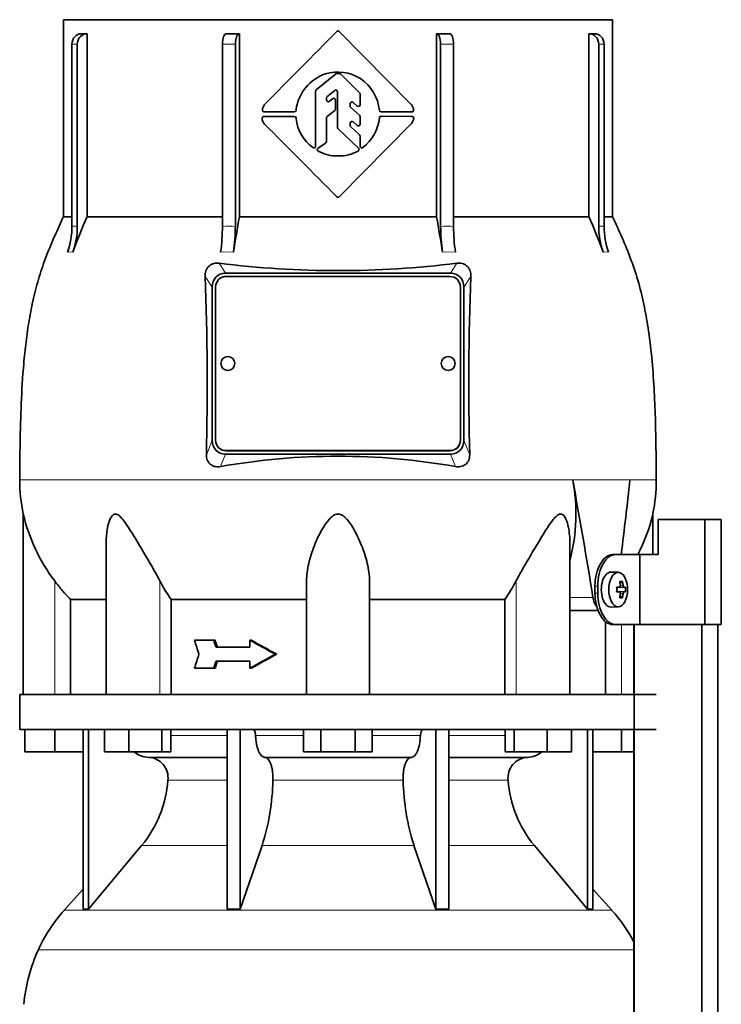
# Model space of a CAD drawing. Header units: millimetres. Extents: x 160 to 768, y -1620 to 1578.
# Tile 17 of 19: x 165 to 366, y 956 to 1238. Entities that reach past the tile are written whole.
import ezdxf

# ---------------------------------------------------------------- set-up
doc = ezdxf.new("R2010")
doc.units = ezdxf.units.MM
for name, color, linetype in [('LOW_134-7', 7, 'Continuous'), ('M5X8_UNI7687', 7, 'Continuous'), ('VSI134_DIFFUSORE', 7, 'Continuous'), ('VSI134_TERMINALE', 7, 'Continuous'), ('VSI134_TESTATA', 7, 'Continuous')]:
    doc.layers.add(name, color=color, linetype=linetype)

# ---------------------------------------------------------------- blocks, each defined once
blk = doc.blocks.new('SE')
at = {"layer": 'LOW_134-7', "color": 7, "linetype": 'Continuous', "lineweight": 35}
for p, q in [((340.85, 1064.68), (340.85, 1044.68)), ((340.92, 1064.68), (340.92, 33.18)), ((360.31, 33.18), (360.31, 1064.68)), ((364.86, 33.18), (364.86, 1064.68)), ((340.85, 1034.68), (340.85, 899.68))]:
    blk.add_line(p, q, dxfattribs=at)
at = {"layer": 'M5X8_UNI7687', "color": 7, "linetype": 'Continuous', "lineweight": 35}
for p, q in [((336.43, 1079.61), (334.34, 1079.68)), ((337.6, 1077.02), (336.93, 1076.48)), ((335.95, 1075.31), (336.75, 1075.39)), ((336.75, 1073.97), (335.95, 1074.06)), ((338.49, 1075.38), (336.27, 1075.22)), ((338.49, 1073.99), (336.27, 1074.15)), ((337.6, 1072.35), (336.93, 1072.89)), ((334.34, 1069.68), (336.43, 1069.75))]:
    blk.add_line(p, q, dxfattribs=at)
at = {"layer": 'M5X8_UNI7687', "color": 4, "linetype": 'Continuous', "lineweight": 9}
for p, q in [((336.99, 1075.81), (337.78, 1075.89)), ((335.95, 1075.31), (336.73, 1075.39)), ((336.73, 1073.97), (335.95, 1074.06)), ((338.05, 1075.39), (336.27, 1075.22)), ((336.27, 1074.15), (338.05, 1073.97)), ((337.78, 1073.48), (336.99, 1073.55))]:
    blk.add_line(p, q, dxfattribs=at)
at = {"layer": 'M5X8_UNI7687', "color": 7, "linetype": 'Continuous', "lineweight": 35}
blk.add_arc((329.25, 1074.68), 9.27, 355.7167, 4.2833, dxfattribs=at)
for centre, major_axis, ratio, start_param, end_param in [((334.29, 1074.68), (0, 5), 0.544639, 0, 3.159643), ((330.94, 1071.62), (7.92, 4.79), 0.318449, 0.410036, 0.559729), ((329.18, 1074.68), (0, 10), 0.788011, 4.833518, 4.948078), ((329.01, 1074.68), (0, 10), 0.882948, 4.833518, 4.948078), ((329.1, 1074.53), (9.97, 0.73), 0.047468, 0.695348, 0.809907), ((332.61, 1074.68), (0, -9.26), 0.361923, 1.49595, 1.645642), ((336.27, 1075.72), (-0.975, -0.099), 0.510424, 1.182652, 1.511361), ((336.27, 1073.65), (-0.975, 0.099), 0.510424, 4.771824, 5.100533), ((329.1, 1074.84), (9.97, -0.73), 0.047468, -0.809907, -0.695348), ((329.18, 1074.68), (0, -10), 0.788011, 1.335108, 1.449667), ((329.01, 1074.68), (0, -10), 0.882948, 1.335108, 1.449667), ((329.1, 1074.53), (9.97, 0.73), 0.047468, 0.33853, 0.453089), ((329.1, 1074.84), (9.97, -0.73), 0.047468, -0.453089, -0.33853), ((330.94, 1077.75), (7.92, -4.79), 0.318449, -0.559729, -0.410036)]:
    blk.add_ellipse(centre, major_axis=major_axis, ratio=ratio, start_param=start_param, end_param=end_param, dxfattribs=at)
blk.add_ellipse((336.38, 1074.68), major_axis=(0, -4.93), ratio=0.544639, dxfattribs=at)
for points in [[(336.73, 1075.39), (336.74, 1075.39), (336.77, 1075.4), (336.8, 1075.4), (336.82, 1075.42), (336.85, 1075.43), (336.88, 1075.45), (336.9, 1075.48), (336.92, 1075.51), (336.94, 1075.54), (336.96, 1075.58), (336.98, 1075.62), (336.99, 1075.66), (337, 1075.7), (337, 1075.75), (337.01, 1075.79), (337.01, 1075.84), (337.01, 1075.87), (337, 1075.89)], [(337.78, 1075.89), (337.78, 1075.87), (337.78, 1075.84), (337.79, 1075.79), (337.8, 1075.75), (337.81, 1075.7), (337.83, 1075.66), (337.84, 1075.62), (337.86, 1075.58), (337.88, 1075.54), (337.9, 1075.51), (337.92, 1075.48), (337.94, 1075.45), (337.96, 1075.43), (337.98, 1075.42), (338, 1075.4), (338.03, 1075.4), (338.04, 1075.39), (338.05, 1075.39)], [(337, 1073.48), (337.01, 1073.49), (337.01, 1073.53), (337.01, 1073.57), (337, 1073.62), (337, 1073.66), (336.99, 1073.71), (336.98, 1073.75), (336.96, 1073.79), (336.94, 1073.83), (336.92, 1073.86), (336.9, 1073.89), (336.88, 1073.91), (336.85, 1073.93), (336.82, 1073.95), (336.8, 1073.96), (336.77, 1073.97), (336.74, 1073.97), (336.73, 1073.97)], [(338.05, 1073.97), (338.04, 1073.97), (338.03, 1073.97), (338, 1073.96), (337.98, 1073.95), (337.96, 1073.93), (337.94, 1073.91), (337.92, 1073.89), (337.9, 1073.86), (337.88, 1073.83), (337.86, 1073.79), (337.84, 1073.75), (337.83, 1073.71), (337.81, 1073.66), (337.8, 1073.62), (337.79, 1073.57), (337.78, 1073.53), (337.78, 1073.49), (337.78, 1073.48)]]:
    blk.add_open_spline(points, degree=3, dxfattribs=at)
at = {"layer": 'VSI134_DIFFUSORE', "color": 7, "linetype": 'Continuous', "lineweight": 35}
for p, q in [((347.29, 1044.68), (165.29, 1044.68)), ((165.29, 1044.68), (165.29, 1034.68)), ((165.29, 1034.68), (347.29, 1034.68)), ((166.79, 1028.28), (166.79, 1034.68)), ((166.79, 1028.28), (166.79, 1034.68)), ((175.29, 1028.28), (175.29, 1034.68)), ((183.46, 1034.68), (183.46, 983.23)), ((184.99, 1034.68), (184.99, 983.23)), ((189.53, 1028.28), (189.53, 1034.68)), ((196.47, 1028.28), (196.47, 1034.68)), ((205.95, 1028.28), (205.95, 1034.68)), ((208.49, 1028.28), (208.49, 1034.68)), ((224.59, 1034.68), (224.59, 983.23)), ((228.29, 1034.68), (228.29, 983.23)), ((246.47, 1028.28), (246.47, 1034.68)), ((251.38, 1028.28), (251.38, 1034.68)), ((261.2, 1028.28), (261.2, 1034.68)), ((266.1, 1028.28), (266.1, 1034.68)), ((284.29, 1034.68), (284.29, 983.23)), ((287.99, 1034.68), (287.99, 983.23)), ((304.08, 1028.28), (304.08, 1034.68)), ((306.63, 1028.28), (306.63, 1034.68)), ((316.11, 1028.28), (316.11, 1034.68)), ((323.05, 1028.28), (323.05, 1034.68)), ((327.59, 1034.68), (327.59, 983.23)), ((329.12, 1034.68), (329.12, 983.23)), ((337.29, 1028.28), (337.29, 1034.68)), ((175.29, 1028.28), (166.79, 1028.28)), ((183.46, 1028.28), (175.29, 1028.28)), ((196.47, 1028.28), (189.53, 1028.28)), ((205.95, 1028.28), (196.47, 1028.28)), ((208.49, 1028.28), (205.95, 1028.28)), ((251.38, 1028.28), (246.47, 1028.28)), ((261.2, 1028.28), (251.38, 1028.28)), ((266.1, 1028.28), (261.2, 1028.28)), ((306.63, 1028.28), (304.08, 1028.28)), ((316.11, 1028.28), (306.63, 1028.28)), ((323.05, 1028.28), (316.11, 1028.28)), ((337.29, 1028.28), (329.12, 1028.28)), ((340.85, 1028.28), (337.29, 1028.28)), ((202.12, 1026.68), (224.59, 1026.68)), ((235.38, 1026.68), (277.2, 1026.68)), ((287.99, 1026.68), (310.46, 1026.68)), ((184.99, 983.23), (200.15, 1001.44)), ((228.29, 983.23), (234.57, 1001.44)), ((278.01, 1001.44), (284.29, 983.23)), ((312.43, 1001.44), (327.59, 983.23)), ((183.46, 989), (177.99, 982.93)), ((334.59, 982.93), (329.12, 989)), ((183.46, 983.23), (184.99, 983.23)), ((224.59, 983.23), (228.29, 983.23)), ((284.29, 983.23), (287.99, 983.23)), ((327.59, 983.23), (329.12, 983.23))]:
    blk.add_line(p, q, dxfattribs=at)
at = {"layer": 'VSI134_DIFFUSORE', "color": 4, "linetype": 'Continuous', "lineweight": 9}
for p, q in [((208.49, 1032.91), (224.59, 1032.91)), ((232.72, 1032.91), (246.47, 1032.91)), ((266.1, 1032.91), (279.86, 1032.91)), ((287.99, 1032.91), (304.08, 1032.91)), ((224.59, 1020.14), (207.66, 1020.14)), ((274.9, 1020.14), (237.68, 1020.14)), ((304.92, 1020.14), (287.99, 1020.14)), ((200.15, 1001.44), (224.59, 1001.44)), ((234.57, 1001.44), (278.01, 1001.44)), ((287.99, 1001.44), (312.43, 1001.44)), ((177.99, 982.93), (334.59, 982.93)), ((340.85, 971.67), (170.62, 971.67))]:
    blk.add_line(p, q, dxfattribs=at)
at = {"layer": 'VSI134_DIFFUSORE', "color": 7, "linetype": 'Continuous', "lineweight": 35}
for centre, radius, start, end in [((202.35, 1033.36), 6.68, 229.5852, 268.0094), ((310.23, 1033.36), 6.68, 271.9979, 310.3729), ((201.83, 1020.82), 5.87, 353.3223, 87.2173), ((310.73, 1020.84), 5.85, 92.5772, 186.8833), ((174.36, 1022.66), 33.4, 320.5472, 355.6594), ((172.72, 1021.34), 64.97, 342.1602, 358.9354), ((341.37, 1021.59), 66.48, 181.2569, 197.6475), ((338.33, 1022.71), 33.51, 184.3996, 219.3938), ((210.69, 953.48), 44, 138, 155.5912), ((301.89, 953.48), 44, 27.6842, 42), ((215.24, 951.42), 49, 155.5912, 174.5826)]:
    blk.add_arc(centre, radius, start, end, dxfattribs=at)
for points, knots in [([(231.96, 1034.68), (232, 1034.68), (232.05, 1034.67), (232.14, 1034.63), (232.19, 1034.6), (232.32, 1034.47), (232.4, 1034.34), (232.54, 1034.01), (232.59, 1033.82), (232.68, 1033.39), (232.71, 1033.15), (232.72, 1032.91)], [0, 0, 0, 0, 0.125, 0.125, 0.25, 0.25, 0.5, 0.5, 0.75, 0.75, 1, 1, 1, 1]), ([(279.86, 1032.91), (279.87, 1033.15), (279.9, 1033.38), (279.96, 1033.71), (279.99, 1033.81), (280.05, 1034), (280.08, 1034.09), (280.15, 1034.26), (280.18, 1034.33), (280.26, 1034.45), (280.31, 1034.51), (280.39, 1034.6), (280.44, 1034.63), (280.53, 1034.67), (280.58, 1034.68), (280.62, 1034.68)], [0, 0, 0, 0, 0.25, 0.25, 0.375, 0.375, 0.5, 0.5, 0.625, 0.625, 0.75, 0.75, 0.875, 0.875, 1, 1, 1, 1]), ([(235.38, 1026.68), (235.22, 1026.68), (235.06, 1026.72), (234.82, 1026.84), (234.74, 1026.89), (234.58, 1027), (234.5, 1027.07), (234.27, 1027.29), (234.13, 1027.48), (233.85, 1027.93), (233.72, 1028.18), (233.47, 1028.74), (233.36, 1029.06), (233.16, 1029.73), (233.07, 1030.09), (232.93, 1030.84), (232.86, 1031.24), (232.77, 1032.06), (232.74, 1032.48), (232.72, 1032.91)], [0, 0, 0, 0, 0.125, 0.125, 0.1875, 0.1875, 0.25, 0.25, 0.375, 0.375, 0.5, 0.5, 0.625, 0.625, 0.75, 0.75, 0.875, 0.875, 1, 1, 1, 1]), ([(279.86, 1032.91), (279.79, 1031.2), (279.47, 1029.6), (278.5, 1027.33), (277.85, 1026.68), (277.2, 1026.68)], [0, 0, 0, 0, 0.5, 0.5, 1, 1, 1, 1]), ([(235.38, 1026.68), (235.46, 1026.68), (235.54, 1026.67), (235.7, 1026.63), (235.78, 1026.6), (236.01, 1026.47), (236.16, 1026.34), (236.46, 1026), (236.59, 1025.8), (236.79, 1025.44), (236.85, 1025.31), (236.97, 1025.03), (237.03, 1024.88), (237.19, 1024.42), (237.28, 1024.09), (237.4, 1023.55), (237.44, 1023.37), (237.51, 1022.99), (237.54, 1022.8), (237.62, 1022.21), (237.65, 1021.8), (237.69, 1020.97), (237.69, 1020.55), (237.68, 1020.14)], [0, 0, 0, 0, 0.0625, 0.0625, 0.125, 0.125, 0.25, 0.25, 0.375, 0.375, 0.4375, 0.4375, 0.5, 0.5, 0.625, 0.625, 0.6875, 0.6875, 0.75, 0.75, 0.875, 0.875, 1, 1, 1, 1]), ([(274.9, 1020.14), (274.89, 1020.55), (274.89, 1020.97), (274.92, 1021.59), (274.93, 1021.79), (274.97, 1022.2), (274.99, 1022.4), (275.07, 1022.99), (275.13, 1023.37), (275.25, 1023.91), (275.3, 1024.08), (275.39, 1024.42), (275.5, 1024.74), (275.61, 1025.03), (275.73, 1025.3), (275.79, 1025.44), (275.99, 1025.8), (276.12, 1026.01), (276.42, 1026.34), (276.57, 1026.47), (276.88, 1026.64), (277.04, 1026.68), (277.2, 1026.68)], [0, 0, 0, 0, 0.125, 0.125, 0.1875, 0.1875, 0.25, 0.25, 0.375, 0.375, 0.4375, 0.4375, 0.5, 0.5625, 0.5625, 0.625, 0.625, 0.75, 0.75, 0.875, 0.875, 1, 1, 1, 1])]:
    blk.add_open_spline(points, degree=3, knots=knots, dxfattribs=at)
at = {"layer": 'VSI134_TERMINALE', "color": 7, "linetype": 'Continuous', "lineweight": 35}
for p, q in [((361.19, 1094.68), (347.85, 1094.68)), ((347.85, 1094.68), (347.85, 1084.68)), ((365.87, 1094.68), (361.19, 1094.68)), ((361.19, 1064.68), (361.19, 1094.68)), ((365.87, 1064.68), (365.87, 1094.68)), ((334.81, 1084.68), (335.61, 1084.68)), ((335.61, 1084.68), (342.62, 1084.68)), ((342.62, 1084.68), (347.85, 1084.68)), ((342.62, 1064.68), (342.62, 1084.68)), ((329.74, 1073.68), (329.74, 1075.68)), ((330.54, 1073.68), (330.54, 1075.68)), ((335.61, 1064.68), (334.81, 1064.68)), ((335.61, 1064.68), (342.62, 1064.68)), ((361.19, 1064.68), (342.62, 1064.68)), ((365.87, 1064.68), (361.19, 1064.68))]:
    blk.add_line(p, q, dxfattribs=at)
at = {"layer": 'VSI134_TERMINALE', "color": 4, "linetype": 'Continuous', "lineweight": 9}
for p, q in [((329.74, 1075.68), (330.54, 1075.68)), ((330.54, 1073.68), (329.74, 1073.68))]:
    blk.add_line(p, q, dxfattribs=at)
at = {"layer": 'VSI134_TERMINALE', "color": 7, "linetype": 'Continuous', "lineweight": 35}
for points in [[(329.74, 1075.68), (329.74, 1076.87), (329.88, 1078.04), (330.42, 1080.22), (330.82, 1081.22), (332.26, 1083.71), (333.57, 1084.68), (334.81, 1084.68)], [(335.61, 1084.68), (334.99, 1084.68), (334.36, 1084.45), (333.15, 1083.55), (332.58, 1082.88), (331.14, 1080.4), (330.54, 1078.06), (330.54, 1075.68)], [(334.81, 1064.68), (334.19, 1064.68), (333.56, 1064.92), (332.35, 1065.82), (331.78, 1066.48), (330.34, 1068.97), (329.74, 1071.3), (329.74, 1073.68)], [(330.54, 1073.68), (330.54, 1072.49), (330.68, 1071.33), (331.22, 1069.15), (331.62, 1068.15), (333.06, 1065.66), (334.37, 1064.68), (335.61, 1064.68)]]:
    blk.add_open_spline(points, degree=3, knots=[0, 0, 0, 0, 0.25, 0.25, 0.5, 0.5, 1, 1, 1, 1], dxfattribs=at)
at = {"layer": 'VSI134_TESTATA', "color": 7, "linetype": 'Continuous', "lineweight": 35}
for p, q in [((334.79, 1237.68), (177.79, 1237.68)), ((177.79, 1237.68), (177.79, 1181.34)), ((334.79, 1181.34), (334.79, 1237.68)), ((184.55, 1233.68), (184.55, 1181.34)), ((228.11, 1233.68), (228.11, 1181.34)), ((256.64, 1234.32), (277.24, 1213.44)), ((284.47, 1181.34), (284.47, 1233.68)), ((328.03, 1181.34), (328.03, 1233.68)), ((180.23, 1178.57), (180.23, 1230.68)), ((181.76, 1230.68), (181.76, 1178.57)), ((223.25, 1178.57), (223.25, 1230.68)), ((226.95, 1230.68), (226.95, 1178.57)), ((285.63, 1178.57), (285.63, 1230.68)), ((289.33, 1230.68), (289.33, 1178.57)), ((330.82, 1178.57), (330.82, 1230.68)), ((332.35, 1230.68), (332.35, 1178.57)), ((250.07, 1217.65), (255.53, 1222.14)), ((255.85, 1222.25), (256.71, 1222.25)), ((257.06, 1222.11), (262.47, 1216.76)), ((249.89, 1201.51), (249.89, 1217.26)), ((253.14, 1215.59), (255.35, 1217.47)), ((256.17, 1206.79), (256.17, 1217.09)), ((252.97, 1214.7), (252.97, 1215.21)), ((253.78, 1214.3), (254.78, 1215.1)), ((255.59, 1212.12), (255.59, 1214.71)), ((260.59, 1214.03), (261.79, 1212.98)), ((262.62, 1213.36), (262.62, 1216.41)), ((243.78, 1211.32), (235.18, 1211.32)), ((244.29, 1212.02), (244.28, 1211.8)), ((253.16, 1209.97), (255.4, 1211.73)), ((259.76, 1212.94), (259.76, 1213.65)), ((259.93, 1212.57), (262.45, 1210.37)), ((277.43, 1211.32), (268.62, 1211.32)), ((235.14, 1210.04), (243.78, 1210.04)), ((244.28, 1209.57), (244.29, 1209.35)), ((252.97, 1202.8), (252.97, 1209.58)), ((260.59, 1208.46), (261.79, 1207.4)), ((262.62, 1207.77), (262.62, 1209.99)), ((268.62, 1210.05), (277.43, 1210.04)), ((262.13, 1200.91), (256.33, 1206.43)), ((277.26, 1207.95), (256.64, 1187.04)), ((259.76, 1207.38), (259.76, 1208.08)), ((259.93, 1207.01), (262.45, 1204.76)), ((262.62, 1201.48), (262.62, 1204.39)), ((250.57, 1200.94), (252.74, 1202.38)), ((180.23, 1181.34), (177.79, 1181.34)), ((184.55, 1181.34), (223.25, 1181.34)), ((228.11, 1181.34), (284.47, 1181.34)), ((289.33, 1181.34), (328.03, 1181.34)), ((332.35, 1181.34), (334.79, 1181.34)), ((224.11, 1165.18), (288.47, 1165.18)), ((288.29, 1164.24), (224.29, 1164.24)), ((220.29, 1117.36), (220.29, 1161.19)), ((221.29, 1161.25), (221.29, 1117.41)), ((291.29, 1117.41), (291.29, 1161.25)), ((292.29, 1161.19), (292.29, 1117.36)), ((221.29, 1117.41), (221.29, 1117.37)), ((291.29, 1117.41), (291.29, 1117.37)), ((288.47, 1113.38), (224.11, 1113.38)), ((224.29, 1114.43), (288.29, 1114.43)), ((224.29, 1114.38), (288.29, 1114.38)), ((166.29, 1096.27), (166.29, 1044.68)), ((346.29, 1084.68), (346.29, 1096.27)), ((190.01, 1088.19), (190.01, 1044.68)), ((322.57, 1044.68), (322.57, 1088.19)), ((247.29, 1044.68), (247.29, 1077.15)), ((265.29, 1044.68), (265.29, 1077.15)), ((179.82, 1044.68), (179.82, 1071.87)), ((179.82, 1071.87), (190.01, 1071.87)), ((208.58, 1071.87), (247.29, 1071.87)), ((208.58, 1044.68), (208.58, 1071.87)), ((265.29, 1071.87), (304, 1071.87)), ((304, 1071.87), (304, 1044.68)), ((322.57, 1068.68), (330.66, 1068.68)), ((332.76, 1065.55), (332.76, 1044.68)), ((220.76, 1060.18), (215.28, 1060.18)), ((221.15, 1060.18), (220.76, 1060.18)), ((231.5, 1060.18), (231.12, 1060.18)), ((231.12, 1060.18), (231.12, 1058.18)), ((231.12, 1058.18), (221.41, 1058.18)), ((238.76, 1056.18), (238.37, 1056.18)), ((231.12, 1054.18), (221.41, 1054.18)), ((231.12, 1054.18), (231.12, 1052.18)), ((220.76, 1052.18), (215.28, 1052.18)), ((221.15, 1052.18), (220.76, 1052.18)), ((231.5, 1052.18), (231.12, 1052.18))]:
    blk.add_line(p, q, dxfattribs=at)
at = {"layer": 'VSI134_TESTATA', "color": 4, "linetype": 'Continuous', "lineweight": 9}
for p, q in [((181.76, 1230.68), (180.23, 1230.68)), ((226.95, 1230.68), (223.25, 1230.68)), ((289.33, 1230.68), (285.63, 1230.68)), ((332.35, 1230.68), (330.82, 1230.68)), ((179.31, 1171.24), (178.93, 1171.19)), ((179.31, 1171.24), (180.46, 1171.19)), ((223.63, 1171.24), (222.71, 1171.19)), ((223.63, 1171.24), (226.41, 1171.19)), ((287.08, 1171.24), (286.17, 1171.19)), ((287.08, 1171.24), (289.86, 1171.19)), ((332.5, 1171.24), (332.12, 1171.19)), ((332.5, 1171.24), (333.65, 1171.19)), ((224.11, 1165.18), (222.29, 1168.03)), ((290.29, 1168.03), (288.47, 1165.18)), ((220.29, 1161.19), (218.33, 1164.26)), ((294.25, 1164.26), (292.29, 1161.19)), ((218.65, 1113.17), (220.29, 1117.36)), ((292.29, 1117.36), (293.93, 1113.17)), ((222.73, 1109.85), (224.11, 1113.38)), ((224.29, 1114.43), (224.29, 1114.38)), ((288.29, 1114.43), (288.29, 1114.38)), ((288.47, 1113.38), (289.85, 1109.85)), ((165.29, 1106.1), (322.2, 1106.1)), ((323.38, 1106.1), (322.2, 1106.1)), ((339.75, 1106.11), (347.29, 1106.11)), ((175.29, 1044.68), (175.29, 1077.15)), ((205.38, 1044.68), (205.38, 1077.15)), ((307.2, 1044.68), (307.2, 1077.15)), ((322.57, 1072.39), (329.18, 1072.39)), ((337.29, 1044.68), (337.29, 1064.68))]:
    blk.add_line(p, q, dxfattribs=at)
at = {"layer": 'VSI134_TESTATA', "color": 7, "linetype": 'Continuous', "lineweight": 35}
for centre, radius, start, end in [((183.79, -118.75), 1352.43, 89.96758, 90.03242), ((8939.11, -7360.45), 12217.51, 135.293139, 135.430862), ((256.29, 1233.97), 0.5, 44.6048, 135.2692), ((328.79, -118.75), 1352.43, 89.96758, 90.03242), ((256.13, 1210.37), 12.34, 57.8588, 106.2573), ((257.05, 1210.06), 12.92, 109.8101, 171.2914), ((255.85, 1221.75), 0.5, 89.9992, 129.4492), ((256.71, 1221.75), 0.502, 45.3881, 89.921), ((255.6, 1210.41), 12.6, 6.1637, 55.7127), ((250.39, 1217.26), 0.503, 129.6191, 179.8293), ((255.67, 1217.09), 0.5, 0, 130.3555), ((262.12, 1216.41), 0.502, 0.0921, 45.217), ((253.47, 1215.21), 0.503, 130.5093, 179.8462), ((253.47, 1214.7), 0.5, 180, 308.3701), ((255.09, 1214.71), 0.5, 0, 128.3701), ((260.26, 1213.65), 0.5, 48.872, 180), ((237.2, 1211.77), 2.53, 138.9855, 177.435), ((235.18, 1211.82), 0.5, 173.2798, 270), ((243.78, 1211.82), 0.5, 270, 356.945), ((255.09, 1212.12), 0.503, 308.2331, 359.812), ((260.26, 1212.94), 0.503, 180.1424, 228.7099), ((262.12, 1213.36), 0.5, 228.8721, 360), ((268.62, 1211.82), 0.5, 187.0198, 270), ((276.53, 1212.74), 1, 39.9753, 44.6048), ((274.93, 1211.51), 3.01, 7.2724, 38.3465), ((277.43, 1211.82), 0.5, 270, 8.5762), ((236.78, 1209.35), 2.15, 175.1196, 227.0931), ((235.14, 1209.54), 0.5, 90, 181.1653), ((243.78, 1209.54), 0.5, 3.055, 90), ((256.37, 1210.88), 12.18, 187.2267, 233.2382), ((253.47, 1209.58), 0.503, 128.2341, 179.8111), ((260.26, 1208.08), 0.5, 48.3928, 180), ((262.11, 1209.99), 0.503, 0.145, 48.7072), ((255.57, 1210.98), 12.63, 308.4465, 353.7792), ((268.62, 1209.55), 0.5, 89.956, 172.9788), ((275.24, 1209.73), 2.7, 318.6093, 354.47), ((277.43, 1209.54), 0.5, 352.1811, 89.956), ((-3967.25, -2992.41), 5941.64, 44.701818, 44.983778), ((256.68, 1206.79), 0.502, 180.1047, 226.3403), ((260.26, 1207.39), 0.503, 180.1334, 228.1267), ((262.12, 1207.77), 0.5, 228.3928, 360), ((252.46, 1202.8), 0.504, 303.8575, 359.7442), ((262.11, 1204.39), 0.503, 0.1074, 48.1235), ((249.39, 1201.51), 0.5, 231.9328, 360), ((250.85, 1200.52), 0.5, 123.6017, 240.2731), ((256.03, 1210.07), 11.36, 241.4726, 271.3254), ((256.56, 1210.04), 11.33, 268.6311, 298.8939), ((261.78, 1200.55), 0.5, 300.4135, 46.4449), ((263.12, 1201.48), 0.5, 179.9709, 308.3186), ((256.29, 1187.39), 0.5, 224.7366, 315.3954), ((390.64, 1092.27), 224.52, 156.6256, 159.4185), ((671.49, 1102), 450.42, 169.8554, 171.1641), ((-158.91, 1102), 450.42, 8.8359, 10.1446), ((121.93, 1092.27), 224.52, 20.5815, 23.3744), ((158.71, 1178.56), 21.52, 339.9832, 0.0362), ((160.24, 1178.56), 21.52, 339.9832, 0.0362), ((173.55, 1178.49), 49.7, 351.5576, 0.096), ((177.24, 1178.49), 49.7, 351.5576, 0.096), ((335.33, 1178.49), 49.7, 179.904, 188.4424), ((339.03, 1178.49), 49.7, 179.904, 188.4424), ((352.34, 1178.56), 21.52, 179.9638, 200.0168), ((353.87, 1178.56), 21.52, 179.9638, 200.0168), ((256.29, 1438.69), 272.79, 262.8396, 277.1604), ((-633.79, 1133.37), 852.68, 358.64241, 2.07545), ((1118.44, 1133.55), 824.76, 177.86642, 181.41572), ((224.79, 1139.33), 2, 0, 180), ((287.79, 1139.33), 2, 0, 180), ((256.29, 922.29), 190.54, 79.8557, 100.1443), ((214.15, 1106.1), 48.86, 180.0008, 191.6142), ((273.39, 1096.35), 50.93, 344.9527, 11.0394), ((298.43, 1106.1), 48.86, 348.3855, 0.003), ((216.55, 1108.25), 51.67, 193.411, 217.0092), ((296.03, 1108.25), 51.67, 332.8548, 346.589), ((248.21, 1099.49), 48.31, 207.5468, 214.8794), ((264.38, 1099.49), 48.3, 325.12, 332.4538)]:
    blk.add_arc(centre, radius, start, end, dxfattribs=at)
at = {"layer": 'VSI134_TESTATA', "color": 4, "linetype": 'Continuous', "lineweight": 9}
for centre, radius, start, end in [((180.99, 1172.71), 5.91, 82.5651, 97.4349), ((225.1, 1144.29), 34.33, 86.9151, 93.0849), ((287.48, 1144.29), 34.33, 86.9151, 93.0849), ((331.59, 1172.71), 5.91, 82.5651, 97.4349)]:
    blk.add_arc(centre, radius, start, end, dxfattribs=at)
at = {"layer": 'VSI134_TESTATA', "color": 7, "linetype": 'Continuous', "lineweight": 35}
for centre, major_axis, ratio, start_param, end_param in [((183, 1230.68), (0, -3), 0.92388, 3.133099, 4.712389), ((184.53, 1230.68), (0, -3), 0.92388, 3.133099, 4.712389), ((224.4, 1230.68), (0, -3), 0.382683, 3.133099, 4.712389), ((228.1, 1230.68), (0, -3), 0.382683, 3.133099, 4.712389), ((284.48, 1230.68), (0, -3), 0.382683, 1.570796, 3.150087), ((288.18, 1230.68), (0, -3), 0.382683, 1.570796, 3.150087), ((328.05, 1230.68), (0, -3), 0.92388, 1.570796, 3.150087), ((329.58, 1230.68), (0, -3), 0.92388, 1.570796, 3.150087), ((224.35, 1160.94), (1.95, -3.83), 0.92919, 2.69912, 4.210489), ((224.29, 1161.25), (3, 0), 0.996195, 1.570796, 3.141593), ((288.29, 1161.25), (3, 0), 0.996195, 0, 1.570796), ((288.23, 1160.94), (-1.95, -3.83), 0.92919, 2.072696, 3.584065), ((224.79, 1139.33), (2, 0), 0.996195, 3.141593, 6.283185), ((287.79, 1139.33), (2, 0), 0.996195, 3.141593, 6.283185), ((224.35, 1117.62), (1.95, 3.83), 0.92919, 2.072697, 3.584065), ((224.29, 1117.41), (-3, 0), 0.996195, 0, 1.570796), ((224.29, 1117.37), (-3, 0), 0.996195, 0, 1.570796), ((288.29, 1117.41), (-3, 0), 0.996195, 1.570796, 3.141593), ((288.29, 1117.37), (-3, 0), 0.996195, 1.570796, 3.141593), ((288.23, 1117.62), (-1.95, 3.83), 0.92919, 2.69912, 4.210488), ((256.29, 1050.02), (-52.11, 339.42), 0.219797, -1.538622, -1.438638), ((256.29, 1050.02), (52.11, 339.42), 0.219797, -1.434831, -1.371171), ((473.69, 1026.49), (-237.03, 601.65), 0.359605, 1.374595, 1.381187), ((479.64, 1043.09), (-242.55, 615.67), 0.359595, 1.402583, 1.4058), ((476.7, 1043.1), (-239.38, 607.63), 0.359584, 1.402231, 1.405491), ((256.29, 1062.85), (-77.73, 39.62), 0.163128, 1.3252, 1.422004), ((256.29, 1062.85), (-76.74, 39.11), 0.163128, 1.326035, 1.424113), ((473.69, 1085.87), (-237.03, -601.65), 0.359605, -1.381187, -1.374596), ((256.29, 1049.52), (-77.73, -39.62), 0.163128, -1.422004, -1.3252), ((256.29, 1049.52), (-76.74, -39.11), 0.163128, -1.424113, -1.326035), ((479.67, 1069.27), (-242.57, -615.71), 0.359617, -1.405787, -1.402569), ((476.71, 1069.27), (-239.38, -607.63), 0.359584, -1.405491, -1.402231)]:
    blk.add_ellipse(centre, major_axis=major_axis, ratio=ratio, start_param=start_param, end_param=end_param, dxfattribs=at)
for points in [[(224.41, 1233.68), (225.63, 1233.68), (226.86, 1233.68), (228.11, 1233.68)], [(284.47, 1233.68), (285.72, 1233.68), (286.95, 1233.68), (288.17, 1233.68)]]:
    blk.add_open_spline(points, degree=3, dxfattribs=at)
for points, knots in [([(177.8, 1181.37), (176.91, 1179.42), (175.35, 1176), (172.89, 1170.19), (170.8, 1164.2), (169.17, 1158.02), (167.96, 1151.78), (167.06, 1145.54), (166.24, 1137.6), (165.66, 1128.02), (165.39, 1116.72), (165.32, 1109.97), (165.3, 1106.1)], [0, 0, 0, 0, 0.075828, 0.157662, 0.24065, 0.323649, 0.406117, 0.487779, 0.568882, 0.716697, 0.863346, 1, 1, 1, 1]), ([(347.28, 1106.11), (347.26, 1108.99), (347.22, 1114.09), (347.07, 1122.64), (346.73, 1131.25), (346.14, 1139.95), (345.22, 1148.05), (343.95, 1155.53), (342.34, 1162.37), (340.15, 1169), (337.49, 1175.43), (335.77, 1179.21), (334.78, 1181.37)], [0, 0, 0, 0, 0.1021, 0.21378, 0.32619, 0.439201, 0.552954, 0.643265, 0.734414, 0.825783, 0.916073, 1, 1, 1, 1]), ([(218.33, 1164.26), (218.31, 1164.51), (218.32, 1164.77), (218.39, 1165.29), (218.44, 1165.56), (218.62, 1166.07), (218.73, 1166.32), (219.02, 1166.78), (219.19, 1166.99), (219.49, 1167.27), (219.6, 1167.36), (219.82, 1167.52), (219.93, 1167.59), (220.17, 1167.72), (220.29, 1167.78), (220.54, 1167.87), (220.66, 1167.91), (221.03, 1168.01), (221.29, 1168.05), (221.79, 1168.07), (222.04, 1168.06), (222.29, 1168.03)], [0, 0, 0, 0, 0.125, 0.125, 0.25, 0.25, 0.375, 0.375, 0.5, 0.5, 0.5625, 0.5625, 0.625, 0.625, 0.6875, 0.6875, 0.75, 0.75, 0.875, 0.875, 1, 1, 1, 1]), ([(290.29, 1168.03), (290.54, 1168.06), (290.79, 1168.07), (291.29, 1168.05), (291.54, 1168.01), (292.04, 1167.88), (292.29, 1167.79), (292.76, 1167.53), (292.98, 1167.37), (293.28, 1167.1), (293.37, 1166.99), (293.55, 1166.78), (293.63, 1166.67), (293.85, 1166.32), (293.96, 1166.07), (294.13, 1165.56), (294.19, 1165.3), (294.26, 1164.77), (294.27, 1164.51), (294.25, 1164.26)], [0, 0, 0, 0, 0.125, 0.125, 0.25, 0.25, 0.375, 0.375, 0.5, 0.5, 0.5625, 0.5625, 0.625, 0.625, 0.75, 0.75, 0.875, 0.875, 1, 1, 1, 1]), ([(222.73, 1109.85), (222.24, 1109.76), (221.74, 1109.75), (221.01, 1109.88), (220.77, 1109.95), (220.31, 1110.14), (220.09, 1110.27), (219.69, 1110.57), (219.51, 1110.74), (219.19, 1111.15), (219.05, 1111.37), (218.84, 1111.85), (218.76, 1112.11), (218.66, 1112.63), (218.64, 1112.9), (218.65, 1113.17)], [0, 0, 0, 0, 0.25, 0.25, 0.375, 0.375, 0.5, 0.5, 0.625, 0.625, 0.75, 0.75, 0.875, 0.875, 1, 1, 1, 1]), ([(293.93, 1113.17), (293.94, 1112.9), (293.92, 1112.64), (293.82, 1112.12), (293.74, 1111.86), (293.58, 1111.5), (293.52, 1111.39), (293.39, 1111.16), (293.32, 1111.06), (293.08, 1110.75), (292.89, 1110.58), (292.49, 1110.27), (292.27, 1110.15), (291.81, 1109.96), (291.57, 1109.89), (290.85, 1109.75), (290.34, 1109.76), (289.85, 1109.85)], [0, 0, 0, 0, 0.125, 0.125, 0.25, 0.25, 0.3125, 0.3125, 0.375, 0.375, 0.5, 0.5, 0.625, 0.625, 0.75, 0.75, 1, 1, 1, 1]), ([(205.38, 1077.15), (204.52, 1078.79), (203.58, 1080.45), (201.61, 1083.85), (200.57, 1085.59), (198.51, 1089.03), (197.47, 1090.76), (195.83, 1093.27), (195.27, 1094.1), (194.36, 1095.2), (194.04, 1095.55), (193.34, 1096.1), (192.96, 1096.28), (192.24, 1096.25), (191.94, 1096.04), (191.45, 1095.46), (191.26, 1095.11), (190.77, 1094), (190.55, 1093.17), (190.13, 1090.99), (190.01, 1089.59), (190.01, 1088.19)], [0, 0, 0, 0, 0.125, 0.125, 0.25, 0.25, 0.375, 0.375, 0.4375, 0.4375, 0.46875, 0.46875, 0.5, 0.5, 0.53125, 0.53125, 0.5625, 0.5625, 0.625, 0.625, 0.7271447, 0.7271447, 0.7271447, 0.7271447]), ([(265.29, 1077.15), (265.29, 1078.79), (265.05, 1080.45), (264.26, 1083.85), (263.7, 1085.59), (262.33, 1089.03), (261.52, 1090.76), (260.01, 1093.27), (259.45, 1094.1), (258.45, 1095.2), (258.09, 1095.55), (257.23, 1096.1), (256.74, 1096.28), (255.71, 1096.25), (255.23, 1096.04), (254.4, 1095.46), (254.04, 1095.11), (253.06, 1094), (252.51, 1093.17), (251.02, 1090.69), (250.22, 1088.97), (248.85, 1085.51), (248.31, 1083.81), (247.53, 1080.45), (247.29, 1078.77), (247.29, 1077.15)], [0, 0, 0, 0, 0.125, 0.125, 0.25, 0.25, 0.375, 0.375, 0.4375, 0.4375, 0.46875, 0.46875, 0.5, 0.5, 0.53125, 0.53125, 0.5625, 0.5625, 0.625, 0.625, 0.75, 0.75, 0.875, 0.875, 1, 1, 1, 1]), ([(322.57, 1088.19), (322.57, 1089.62), (322.45, 1091.04), (322, 1093.27), (321.78, 1094.1), (321.27, 1095.2), (321.08, 1095.55), (320.57, 1096.1), (320.25, 1096.28), (319.52, 1096.25), (319.14, 1096.04), (318.46, 1095.46), (318.14, 1095.11), (317.24, 1094), (316.68, 1093.17), (315.06, 1090.69), (314.03, 1088.97), (311.96, 1085.51), (310.95, 1083.81), (309, 1080.45), (308.05, 1078.77), (307.2, 1077.15)], [0.2712662, 0.2712662, 0.2712662, 0.2712662, 0.375, 0.375, 0.4375, 0.4375, 0.46875, 0.46875, 0.5, 0.5, 0.53125, 0.53125, 0.5625, 0.5625, 0.625, 0.625, 0.75, 0.75, 0.875, 0.875, 1, 1, 1, 1]), ([(179.82, 1071.87), (179, 1072.7), (178.21, 1073.56), (176.7, 1075.32), (175.98, 1076.22), (175.29, 1077.15)], [0, 0, 0, 0, 0.5, 0.5, 1, 1, 1, 1]), ([(330.32, 1069.61), (330.29, 1069.64), (330.27, 1069.68), (330.11, 1069.88), (329.99, 1070.07), (329.77, 1070.46), (329.67, 1070.67), (329.49, 1071.13), (329.41, 1071.37), (329.28, 1071.87), (329.22, 1072.12), (329.18, 1072.39)], [0.4721333, 0.4721333, 0.4721333, 0.4721333, 0.5, 0.5, 0.625, 0.625, 0.75, 0.75, 0.875, 0.875, 1, 1, 1, 1])]:
    blk.add_open_spline(points, degree=3, knots=knots, dxfattribs=at)
at = {"layer": 'VSI134_TESTATA', "color": 4, "linetype": 'Continuous', "lineweight": 9}
blk.add_rational_spline([(322.2, 1106.1), (329.57, 1106.11), (335.48, 1106.11), (339.75, 1106.11)], [1, 0.989771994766, 0.989771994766, 1], degree=3, dxfattribs=at)

msp = doc.modelspace()

# ---------------------------------------------------------------- block references
msp.add_blockref('SE', (0, 0))

doc.saveas('drawing.dxf')
